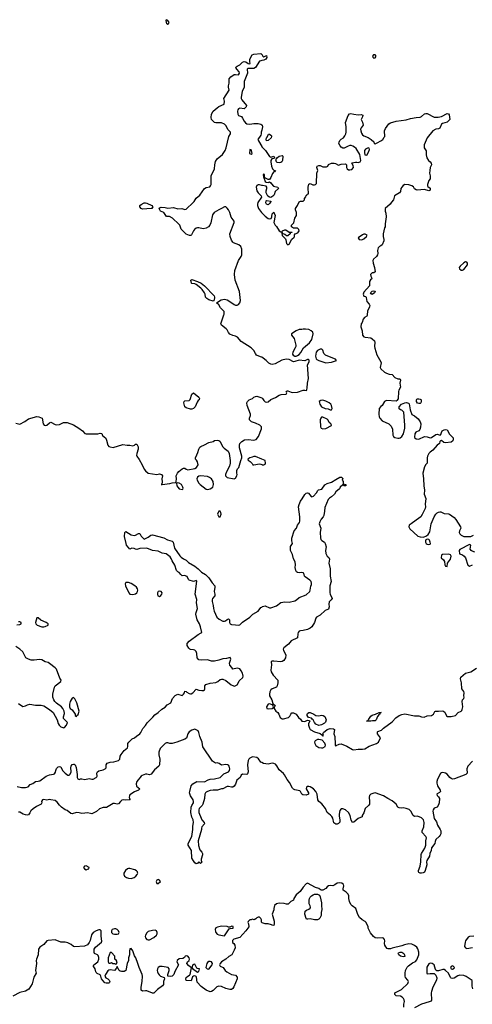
# Model space of a CAD drawing. Header units: inches. Extents: x 2106670 to 2322961, y 36024 to 224899.
# Tile 82 of 256: x 2206566 to 2212989, y 100208 to 114189. Entities that reach past the tile are written whole.
import ezdxf

# ---------------------------------------------------------------- set-up
doc = ezdxf.new("R2010")
doc.units = ezdxf.units.IN
doc.header["$MEASUREMENT"] = 0
for name, color, linetype in [('C2100', 7, 'Continuous'), ('C2101', 7, 'Continuous'), ('C2110', 7, 'Continuous'), ('C2111', 7, 'Continuous')]:
    doc.layers.add(name, color=color, linetype=linetype)

msp = doc.modelspace()

# ---------------------------------------------------------------- linework, layer by layer
at = {"layer": 'C2100', "color": 5}
for points, elevation in [([(2210000, 109395), (2209984, 109404), (2209927, 109427), (2209910, 109450), (2209890, 109493), (2209853, 109530), (2209710, 109621), (2209659, 109679), (2209630, 109694), (2209590, 109705), (2209550, 109725), (2209527, 109747), (2209510, 109784), (2209498, 109798), (2209429, 109850), (2209421, 109870), (2209464, 110000)], 40), ([(2206510, 108459), (2206570, 108448), (2206637, 108483), (2206690, 108520), (2206810, 108555), (2206838, 108550), (2206887, 108530), (2206899, 108450), (2206913, 108433), (2206930, 108427), (2206950, 108431), (2206990, 108465), (2207010, 108474), (2207070, 108442), (2207090, 108436), (2207130, 108442), (2207188, 108470), (2207238, 108470), (2207330, 108437), (2207405, 108390), (2207456, 108350), (2207490, 108315), (2207510, 108307), (2207590, 108311), (2207673, 108307), (2207710, 108318), (2207730, 108312), (2207743, 108283), (2207787, 108247), (2207799, 108219), (2207817, 108150), (2207831, 108131), (2207850, 108122), (2207890, 108115), (2208030, 108156), (2208090, 108148), (2208130, 108149), (2208170, 108140), (2208194, 108146), (2208210, 108161), (2208230, 108163), (2208245, 108125), (2208248, 108090), (2208226, 108030), (2208223, 108003), (2208227, 107990), (2208262, 107942), (2208306, 107870), (2208330, 107807), (2208350, 107781), (2208390, 107750), (2208510, 107730), (2208550, 107741), (2208578, 107730), (2208593, 107710), (2208584, 107670), (2208590, 107626), (2208584, 107596), (2208574, 107590), (2208588, 107588), (2208698, 107602), (2208730, 107615), (2208778, 107618), (2208786, 107614), (2208782, 107622), (2208787, 107633), (2208790, 107670), (2208785, 107710), (2208806, 107750), (2208826, 107774), (2208870, 107812), (2208890, 107823), (2208910, 107820), (2208930, 107805), (2208950, 107799), (2209050, 107816), (2209074, 107830), (2209099, 107870), (2209089, 107910), (2209075, 107935), (2209059, 107950), (2209059, 107970), (2209081, 108010), (2209096, 108044), (2209108, 108092), (2209122, 108118), (2209135, 108130), (2209190, 108151), (2209250, 108184), (2209310, 108201), (2209330, 108213), (2209370, 108219), (2209390, 108215), (2209404, 108204), (2209450, 108123), (2209466, 108106), (2209522, 108062), (2209540, 108030), (2209553, 107930), (2209553, 107890), (2209542, 107850), (2209499, 107770), (2209488, 107730), (2209487, 107710), (2209512, 107690), (2209610, 107671), (2209630, 107678), (2209649, 107710), (2209653, 107730), (2209649, 107750), (2209649, 107790), (2209658, 107810), (2209678, 107830), (2209702, 107930), (2209717, 107970), (2209716, 107990), (2209685, 108110), (2209684, 108150), (2209691, 108170), (2209718, 108202), (2209757, 108223), (2209810, 108227), (2209890, 108218), (2209924, 108230), (2209956, 108270), (2209998, 108382), (2209995, 108410), (2209973, 108430), (2209910, 108459), (2209857, 108477), (2209828, 108508), (2209826, 108530), (2209840, 108570), (2209842, 108590), (2209793, 108710), (2209789, 108750), (2209799, 108770), (2209822, 108790), (2209870, 108810), (2209890, 108830), (2209910, 108840), (2209930, 108842), (2209990, 108825), (2210000, 108818)], 40), ([(2210000, 107950), (2209910, 107989), (2209890, 107989), (2209863, 107977), (2209834, 107970), (2209805, 107950), (2209810, 107934), (2209837, 107917), (2209866, 107886), (2209874, 107870), (2209890, 107867), (2209970, 107881), (2209990, 107879), (2210000, 107873)], 40), ([(2206530, 103299), (2206590, 103288), (2206650, 103287), (2206684, 103296), (2206715, 103330), (2206754, 103346), (2206790, 103374), (2206830, 103376), (2206850, 103382), (2206941, 103450), (2206990, 103468), (2207045, 103475), (2207059, 103481), (2207076, 103504), (2207080, 103530), (2207090, 103556), (2207110, 103580), (2207130, 103587), (2207150, 103578), (2207171, 103530), (2207211, 103490), (2207250, 103461), (2207270, 103462), (2207284, 103476), (2207294, 103510), (2207290, 103570), (2207295, 103590), (2207310, 103613), (2207330, 103620), (2207338, 103618), (2207353, 103610), (2207367, 103570), (2207381, 103470), (2207381, 103430), (2207391, 103410), (2207410, 103402), (2207430, 103411), (2207449, 103411), (2207490, 103400), (2207550, 103413), (2207590, 103405), (2207610, 103406), (2207653, 103430), (2207660, 103440), (2207665, 103450), (2207660, 103490), (2207671, 103510), (2207690, 103524), (2207750, 103536), (2207781, 103550), (2207792, 103568), (2207795, 103610), (2207809, 103631), (2207850, 103645), (2207902, 103650), (2207970, 103671), (2207985, 103690), (2207994, 103730), (2208005, 103755), (2208048, 103812), (2208095, 103850), (2208100, 103870), (2208100, 103910), (2208115, 103930), (2208162, 103978), (2208193, 103990), (2208223, 104017), (2208271, 104049), (2208286, 104070), (2208314, 104126), (2208352, 104168), (2208374, 104206), (2208455, 104285), (2208483, 104317), (2208533, 104350), (2208582, 104398), (2208630, 104428), (2208658, 104462), (2208709, 104490), (2208732, 104550), (2208770, 104593), (2208790, 104605), (2208810, 104611), (2208870, 104595), (2208889, 104610), (2208904, 104630), (2208910, 104654), (2208930, 104651), (2208939, 104639), (2208970, 104620), (2208990, 104616), (2209001, 104619), (2209021, 104630), (2209070, 104685), (2209110, 104667), (2209150, 104662), (2209175, 104665), (2209190, 104672), (2209195, 104690), (2209193, 104730), (2209209, 104750), (2209270, 104767), (2209350, 104777), (2209379, 104790), (2209410, 104821), (2209430, 104827), (2209450, 104823), (2209490, 104804), (2209565, 104745), (2209590, 104733), (2209610, 104728), (2209626, 104730), (2209650, 104743), (2209657, 104750), (2209679, 104801), (2209733, 104847), (2209737, 104870), (2209730, 104909), (2209710, 104944), (2209688, 104970), (2209650, 104979), (2209590, 104966), (2209578, 104990), (2209546, 105026), (2209545, 105050), (2209563, 105110), (2209552, 105132), (2209501, 105119), (2209450, 105116), (2209390, 105093), (2209330, 105080), (2209290, 105083), (2209230, 105099), (2209150, 105095), (2209110, 105101), (2209084, 105130), (2209080, 105190), (2209070, 105218), (2209050, 105237), (2209030, 105242), (2208990, 105245), (2208981, 105250), (2208965, 105265), (2208943, 105303), (2208944, 105330), (2208970, 105365), (2209099, 105461), (2209139, 105481), (2209149, 105490), (2209132, 105570), (2209118, 105610), (2209085, 105670), (2209066, 105750), (2209068, 105772), (2209087, 105830), (2209077, 105910), (2209078, 105958), (2209058, 106030), (2209079, 106219), (2209070, 106228), (2209060, 106220), (2209030, 106214), (2208973, 106230), (2208962, 106242), (2208941, 106281), (2208930, 106290), (2208910, 106298), (2208870, 106294), (2208851, 106310), (2208830, 106340), (2208809, 106350), (2208789, 106369), (2208766, 106446), (2208730, 106505), (2208717, 106537), (2208702, 106562), (2208645, 106605), (2208590, 106616), (2208530, 106643), (2208450, 106650), (2208370, 106686), (2208270, 106681), (2208230, 106668), (2208210, 106670), (2208190, 106682), (2208156, 106684), (2208130, 106670), (2208083, 106730), (2208075, 106750), (2208052, 106850), (2208057, 106910), (2208070, 106923), (2208150, 106876), (2208190, 106866), (2208210, 106871), (2208250, 106892), (2208270, 106892), (2208290, 106854), (2208330, 106814), (2208390, 106842), (2208428, 106870), (2208450, 106875), (2208610, 106833), (2208662, 106802), (2208730, 106784), (2208743, 106770), (2208763, 106683), (2208838, 106578), (2208857, 106557), (2208892, 106532), (2208930, 106516), (2208962, 106482), (2209050, 106428), (2209097, 106390), (2209144, 106344), (2209204, 106310), (2209228, 106290), (2209250, 106264), (2209295, 106195), (2209333, 106150), (2209335, 106130), (2209324, 106070), (2209336, 106030), (2209333, 106010), (2209303, 105970), (2209296, 105950), (2209296, 105930), (2209313, 105870), (2209316, 105830), (2209326, 105790), (2209365, 105705), (2209396, 105676), (2209450, 105647), (2209470, 105647), (2209487, 105653), (2209510, 105672), (2209530, 105680), (2209542, 105670), (2209545, 105630), (2209551, 105610), (2209570, 105601), (2209630, 105599), (2209670, 105592), (2209690, 105599), (2209726, 105634), (2209833, 105707), (2209873, 105750), (2209948, 105790), (2209990, 105843), (2210000, 105849)], 20), ([(2206523, 105597), (2206570, 105603), (2206588, 105610), (2206588, 105630), (2206570, 105637), (2206550, 105637)], 40), ([(2206550, 104478), (2206610, 104438), (2206650, 104447), (2206677, 104463), (2206710, 104470), (2206790, 104455), (2206870, 104457), (2206907, 104447), (2206990, 104396), (2207041, 104350), (2207098, 104250), (2207110, 104194), (2207125, 104170), (2207152, 104150), (2207190, 104132), (2207200, 104140), (2207228, 104170), (2207246, 104210), (2207188, 104268), (2207188, 104290), (2207203, 104337), (2207199, 104370), (2207177, 104410), (2207159, 104430), (2207086, 104486), (2207066, 104506), (2207051, 104531), (2207038, 104570), (2207038, 104610), (2207058, 104710), (2207071, 104729), (2207149, 104790), (2207155, 104810), (2207137, 104837), (2207090, 104965), (2207070, 104986), (2206990, 105049), (2206970, 105061), (2206928, 105070), (2206882, 105102), (2206845, 105105), (2206770, 105097), (2206730, 105097), (2206689, 105109), (2206655, 105130), (2206611, 105211), (2206570, 105253), (2206509, 105289)], 40), ([(2210000, 103643), (2209988, 103648), (2209955, 103695), (2209932, 103712), (2209870, 103720), (2209850, 103715), (2209830, 103702), (2209818, 103690), (2209810, 103670), (2209801, 103610), (2209808, 103510), (2209800, 103480), (2209788, 103472), (2209730, 103474), (2209710, 103463), (2209693, 103427), (2209647, 103390), (2209627, 103333), (2209610, 103305), (2209589, 103291), (2209570, 103291), (2209530, 103303), (2209510, 103301), (2209450, 103268), (2209430, 103267), (2209372, 103248), (2209310, 103250), (2209270, 103243), (2209229, 103231), (2209210, 103220), (2209203, 103210), (2209195, 103190), (2209187, 103130), (2209165, 103050), (2209155, 103030), (2209113, 102990), (2209110, 102970), (2209110, 102930), (2209140, 102850), (2209150, 102828), (2209183, 102790), (2209188, 102770), (2209150, 102730), (2209145, 102710), (2209148, 102690), (2209098, 102530), (2209102, 102462), (2209116, 102416), (2209122, 102402), (2209152, 102370), (2209160, 102350), (2209162, 102330), (2209142, 102270), (2209142, 102250), (2209151, 102229), (2209130, 102208), (2209110, 102226), (2209098, 102222), (2209090, 102206), (2209070, 102202), (2209050, 102218), (2209030, 102244), (2209010, 102282), (2209002, 102390), (2208956, 102470), (2208956, 102490), (2209009, 102590), (2209021, 102690), (2209021, 102739), (2209033, 102790), (2209027, 102827), (2209007, 102867), (2208993, 102930), (2209001, 103010), (2209007, 103033), (2209030, 103070), (2209033, 103090), (2209027, 103110), (2208990, 103170), (2208977, 103210), (2208978, 103230), (2208997, 103310), (2209021, 103339), (2209081, 103370), (2209190, 103369), (2209242, 103398), (2209270, 103407), (2209329, 103411), (2209410, 103428), (2209461, 103479), (2209530, 103508), (2209545, 103530), (2209547, 103553), (2209540, 103590), (2209530, 103604), (2209519, 103610), (2209490, 103615), (2209430, 103602), (2209398, 103630), (2209370, 103636), (2209350, 103633), (2209330, 103641), (2209303, 103663), (2209164, 103864), (2209156, 103930), (2209120, 104010), (2209108, 104070), (2209098, 104090), (2209070, 104108), (2209050, 104113), (2209010, 104103), (2208970, 104078), (2208954, 104050), (2208940, 104000), (2208931, 103989), (2208910, 103975), (2208794, 103930), (2208730, 103912), (2208698, 103910), (2208670, 103920), (2208650, 103921), (2208630, 103911), (2208579, 103861), (2208560, 103840), (2208541, 103790), (2208541, 103750), (2208556, 103690), (2208549, 103610), (2208540, 103590), (2208481, 103539), (2208430, 103475), (2208410, 103466), (2208370, 103476), (2208350, 103474), (2208304, 103456), (2208290, 103446), (2208229, 103371), (2208220, 103340), (2208225, 103305), (2208271, 103270), (2208251, 103250), (2208193, 103227), (2208130, 103182), (2208123, 103170), (2208121, 103150), (2208124, 103124), (2208134, 103110), (2208073, 103107), (2208032, 103112), (2208013, 103107), (2207995, 103090), (2207970, 103056), (2207950, 103050), (2207910, 103061), (2207890, 103059), (2207798, 103002), (2207750, 103004), (2207697, 102983), (2207654, 102946), (2207590, 102915), (2207570, 102916), (2207530, 102929), (2207490, 102921), (2207450, 102920), (2207408, 102928), (2207370, 102930), (2207310, 102912), (2207290, 102916), (2207239, 102959), (2207213, 102970), (2207157, 103010), (2207130, 103034), (2207097, 103077), (2207070, 103100), (2207010, 103113), (2206990, 103115), (2206950, 103108), (2206910, 103117), (2206890, 103114), (2206873, 103090), (2206882, 103070), (2206872, 103050), (2206803, 103017), (2206757, 102983), (2206725, 102955), (2206710, 102925), (2206690, 102901), (2206670, 102895), (2206650, 102898), (2206613, 102910), (2206570, 102935), (2206550, 102938)], 20), ([(2210000, 101372), (2209996, 101376), (2209995, 101410), (2209990, 101426), (2209970, 101448), (2209950, 101448), (2209930, 101438), (2209917, 101423), (2209892, 101408), (2209870, 101418), (2209852, 101408), (2209830, 101406), (2209810, 101386), (2209802, 101370), (2209811, 101351), (2209819, 101310), (2209776, 101250), (2209690, 101155), (2209607, 101133), (2209584, 101116), (2209587, 101087), (2209607, 101070), (2209619, 101050), (2209622, 101010), (2209610, 100975), (2209576, 100910), (2209532, 100888), (2209490, 100849), (2209431, 100810), (2209411, 100790), (2209403, 100770), (2209411, 100750), (2209452, 100732), (2209480, 100690), (2209504, 100670), (2209570, 100631), (2209630, 100620), (2209653, 100593), (2209654, 100570), (2209603, 100457), (2209589, 100431), (2209570, 100420), (2209550, 100418), (2209530, 100422), (2209490, 100434), (2209430, 100460), (2209390, 100465), (2209364, 100456), (2209310, 100404), (2209290, 100392), (2209270, 100387), (2209210, 100410), (2209139, 100459), (2209084, 100524), (2209074, 100594), (2209070, 100602), (2209053, 100613), (2209030, 100609), (2209020, 100600), (2208999, 100541), (2208928, 100548), (2208922, 100570), (2208927, 100590), (2208950, 100610), (2208977, 100623), (2208986, 100634), (2209006, 100726), (2209006, 100730), (2208990, 100735), (2208961, 100761), (2208938, 100790), (2208946, 100810), (2208970, 100832), (2208976, 100850), (2208970, 100868), (2208954, 100890), (2208930, 100895), (2208914, 100890), (2208905, 100875), (2208880, 100860), (2208830, 100853), (2208801, 100830), (2208798, 100810), (2208818, 100770), (2208768, 100672), (2208755, 100630), (2208730, 100610), (2208702, 100602), (2208669, 100610), (2208666, 100630), (2208689, 100690), (2208689, 100710), (2208672, 100732), (2208590, 100747), (2208556, 100744), (2208530, 100733), (2208521, 100710), (2208519, 100690), (2208521, 100670), (2208530, 100645), (2208545, 100625), (2208565, 100610), (2208618, 100590), (2208620, 100570), (2208608, 100530), (2208605, 100490), (2208594, 100470), (2208522, 100418), (2208470, 100365), (2208450, 100365), (2208370, 100398), (2208350, 100401), (2208310, 100395), (2208289, 100411), (2208289, 100450), (2208306, 100534), (2208307, 100610), (2208303, 100630), (2208260, 100730), (2208242, 100790), (2208212, 100870), (2208196, 100896), (2208170, 100968), (2208150, 101002), (2208130, 100998), (2208127, 100990), (2208123, 100970), (2208125, 100910), (2208112, 100868), (2208111, 100830), (2208090, 100790), (2208073, 100687), (2208050, 100676), (2208030, 100674), (2208010, 100674), (2207990, 100681), (2207977, 100690), (2207950, 100746), (2207940, 100720), (2207910, 100690), (2207850, 100698), (2207830, 100693), (2207818, 100682), (2207782, 100630), (2207776, 100610), (2207786, 100586), (2207818, 100570), (2207836, 100550), (2207845, 100530), (2207842, 100518), (2207830, 100508), (2207792, 100508), (2207775, 100515), (2207729, 100569), (2207719, 100610), (2207710, 100628), (2207665, 100645), (2207650, 100658), (2207644, 100670), (2207638, 100710), (2207620, 100740), (2207608, 100750), (2207618, 100770), (2207675, 100810), (2207689, 100850), (2207689, 100871), (2207680, 100900), (2207669, 100909), (2207629, 100929), (2207622, 100942), (2207622, 100990), (2207642, 101018), (2207729, 101090), (2207733, 101107), (2207723, 101177), (2207724, 101250), (2207710, 101264), (2207690, 101265), (2207650, 101254), (2207609, 101230), (2207587, 101193), (2207566, 101114), (2207554, 101086), (2207527, 101053), (2207484, 101036), (2207350, 101024), (2207330, 101030), (2207296, 101056), (2207250, 101080), (2207210, 101090), (2207150, 101093), (2207070, 101122), (2206970, 101114), (2206952, 101108), (2206910, 101056), (2206850, 101018), (2206835, 100990), (2206829, 100910), (2206804, 100850), (2206800, 100830), (2206804, 100790), (2206788, 100690), (2206801, 100650), (2206765, 100595), (2206743, 100497), (2206695, 100425), (2206650, 100396), (2206570, 100377), (2206470, 100325)], 40)]:
    msp.add_lwpolyline(points, dxfattribs=dict(at, elevation=elevation))
at = {"layer": 'C2100', "color": 5, "elevation": 40}
for points in [[(2208990, 108658), (2208930, 108676), (2208909, 108690), (2208896, 108750), (2208899, 108770), (2208910, 108779), (2208970, 108781), (2208986, 108794), (2209010, 108870), (2209030, 108891), (2209110, 108831), (2209116, 108810), (2209111, 108790), (2209099, 108781), (2209083, 108757), (2209054, 108690), (2209030, 108668), (2209010, 108658)], [(2209130, 107710), (2209110, 107708), (2209090, 107695), (2209081, 107670), (2209084, 107650), (2209107, 107610), (2209127, 107590), (2209210, 107524), (2209230, 107520), (2209270, 107528), (2209305, 107550), (2209318, 107590), (2209312, 107632), (2209289, 107670), (2209261, 107690), (2209230, 107702)], [(2208807, 107613), (2208791, 107609), (2208796, 107570), (2208808, 107550), (2208831, 107530), (2208870, 107519), (2208879, 107521), (2208884, 107536), (2208882, 107550), (2208861, 107590), (2208830, 107610)], [(2209410, 107213), (2209390, 107213), (2209375, 107170), (2209390, 107132), (2209410, 107132), (2209424, 107170), (2209421, 107190)], [(2208070, 106199), (2208061, 106179), (2208065, 106150), (2208113, 106050), (2208130, 106030), (2208170, 106027), (2208210, 106038), (2208230, 106053), (2208240, 106070), (2208243, 106090), (2208238, 106110), (2208225, 106130), (2208202, 106150), (2208150, 106182), (2208110, 106197)], [(2208550, 106077), (2208529, 106071), (2208522, 106050), (2208522, 106030), (2208528, 106008), (2208550, 106001), (2208570, 106011), (2208584, 106030), (2208589, 106050), (2208573, 106070)], [(2206810, 105698), (2206791, 105630), (2206795, 105610), (2206813, 105593), (2206878, 105570), (2206910, 105566), (2206929, 105571), (2206969, 105590), (2206969, 105610), (2206942, 105630), (2206864, 105664), (2206830, 105694)], [(2207330, 104564), (2207310, 104557), (2207282, 104510), (2207271, 104470), (2207271, 104431), (2207282, 104410), (2207311, 104391), (2207352, 104330), (2207354, 104310), (2207370, 104294), (2207378, 104310), (2207395, 104325), (2207409, 104370), (2207376, 104490), (2207350, 104544)], [(2207510, 102175), (2207484, 102170), (2207471, 102150), (2207485, 102130), (2207510, 102120), (2207530, 102125), (2207548, 102130), (2207554, 102150)], [(2208130, 102136), (2208110, 102136), (2208095, 102130), (2208066, 102110), (2208044, 102070), (2208043, 102050), (2208051, 102030), (2208081, 102010), (2208110, 101999), (2208150, 101996), (2208190, 102008), (2208214, 102026), (2208234, 102050), (2208241, 102070), (2208239, 102079), (2208237, 102090), (2208225, 102105), (2208199, 102119)], [(2208530, 101981), (2208510, 101969), (2208503, 101950), (2208510, 101926), (2208530, 101926), (2208562, 101950), (2208549, 101970)], [(2207910, 101281), (2207878, 101270), (2207867, 101250), (2207871, 101230), (2207888, 101208), (2207910, 101203), (2207950, 101204), (2207968, 101210), (2207977, 101230), (2207969, 101250), (2207949, 101270), (2207930, 101279)], [(2208490, 101260), (2208450, 101257), (2208390, 101240), (2208370, 101223), (2208349, 101190), (2208346, 101170), (2208351, 101151), (2208370, 101130), (2208390, 101123), (2208410, 101126), (2208470, 101156), (2208506, 101190), (2208515, 101210), (2208516, 101230), (2208509, 101250)], [(2209430, 101318), (2209374, 101306), (2209350, 101294), (2209341, 101270), (2209343, 101243), (2209348, 101228), (2209370, 101206), (2209394, 101194), (2209470, 101182), (2209540, 101280), (2209554, 101286), (2209594, 101290), (2209595, 101315), (2209576, 101316), (2209550, 101306), (2209530, 101306), (2209510, 101315)], [(2207870, 100946), (2207850, 100946), (2207822, 100870), (2207822, 100810), (2207833, 100793), (2207850, 100792), (2207870, 100802), (2207887, 100787), (2207910, 100786), (2207930, 100778), (2207938, 100782), (2207949, 100810), (2207935, 100835), (2207918, 100850), (2207918, 100890)], [(2209270, 100816), (2209250, 100814), (2209230, 100803), (2209220, 100790), (2209206, 100730), (2209227, 100710), (2209250, 100707), (2209297, 100770), (2209303, 100790), (2209290, 100812)], [(2209050, 100777), (2209030, 100774), (2209025, 100770), (2209011, 100730), (2209017, 100717), (2209090, 100665), (2209110, 100672), (2209118, 100710), (2209090, 100715), (2209081, 100721)]]:
    msp.add_lwpolyline(points, close=True, dxfattribs=at)
at = {"layer": 'C2101', "color": 5}
for points, elevation in [([(2208650, 114189), (2208638, 114182), (2208645, 114150), (2208650, 114140), (2208670, 114126), (2208677, 114130), (2208685, 114150), (2208670, 114178)], 60), ([(2209830, 112346), (2209828, 112288), (2209850, 112282), (2209864, 112290), (2209857, 112330), (2209850, 112342)], 40), ([(2208310, 111497), (2208290, 111509), (2208270, 111530), (2208269, 111550), (2208290, 111566), (2208333, 111587), (2208349, 111591), (2208370, 111585), (2208443, 111550), (2208456, 111530), (2208439, 111510), (2208430, 111506)], 40), ([(2209310, 110193), (2209250, 110211), (2209220, 110230), (2209205, 110250), (2209198, 110290), (2209190, 110310), (2209156, 110356), (2209137, 110377), (2209070, 110430), (2209050, 110438), (2209010, 110441), (2209004, 110450), (2208995, 110490), (2209010, 110499), (2209090, 110474), (2209142, 110450), (2209190, 110412), (2209324, 110270), (2209332, 110250), (2209330, 110238), (2209322, 110198)], 40)]:
    msp.add_lwpolyline(points, close=True, dxfattribs=dict(at, elevation=elevation))
at = {"layer": 'C2101', "color": 5, "elevation": 40}
for points in [[(2209464, 110000), (2209468, 110010), (2209467, 110047), (2209417, 110097), (2209390, 110141), (2209358, 110170), (2209427, 110213), (2209470, 110222), (2209510, 110210), (2209548, 110190), (2209610, 110144), (2209630, 110138), (2209650, 110138), (2209670, 110146), (2209690, 110170), (2209697, 110203), (2209683, 110330), (2209625, 110490), (2209615, 110570), (2209620, 110630), (2209670, 110770), (2209710, 110828), (2209718, 110850), (2209719, 110930), (2209704, 110970), (2209675, 110990), (2209602, 111022), (2209590, 111030), (2209570, 111057), (2209554, 111110), (2209550, 111150), (2209610, 111310), (2209611, 111330), (2209566, 111386), (2209550, 111450), (2209530, 111487), (2209510, 111512), (2209490, 111532), (2209470, 111533), (2209430, 111506), (2209390, 111490), (2209324, 111450), (2209303, 111417), (2209276, 111304), (2209262, 111270), (2209247, 111250), (2209210, 111228), (2209170, 111220), (2209110, 111234), (2209090, 111235), (2209070, 111230), (2209045, 111210), (2209030, 111190), (2209005, 111135), (2208993, 111127), (2208974, 111126), (2208950, 111132), (2208930, 111144), (2208898, 111170), (2208857, 111217), (2208837, 111270), (2208826, 111286), (2208733, 111373), (2208694, 111394), (2208650, 111397), (2208610, 111450), (2208565, 111470), (2208543, 111510), (2208545, 111515), (2208557, 111523), (2208575, 111525), (2208630, 111522), (2208670, 111513), (2208750, 111523), (2208810, 111505), (2208866, 111506), (2208910, 111495), (2208930, 111501), (2209028, 111592), (2209044, 111610), (2209070, 111656), (2209123, 111697), (2209190, 111794), (2209210, 111805), (2209262, 111818), (2209275, 111830), (2209281, 111850), (2209285, 111910), (2209283, 111970), (2209330, 112070), (2209333, 112130), (2209343, 112177), (2209367, 112213), (2209443, 112277), (2209480, 112330), (2209496, 112370), (2209532, 112530), (2209559, 112570), (2209558, 112590), (2209524, 112624), (2209490, 112686), (2209470, 112706), (2209430, 112726), (2209350, 112724), (2209330, 112729), (2209289, 112770), (2209281, 112801), (2209288, 112850), (2209312, 112890), (2209370, 112940), (2209390, 112955), (2209468, 112990), (2209473, 113030), (2209465, 113070), (2209539, 113190), (2209529, 113230), (2209529, 113249), (2209539, 113290), (2209540, 113350), (2209562, 113378), (2209610, 113409), (2209630, 113413), (2209670, 113406), (2209687, 113430), (2209682, 113450), (2209646, 113486), (2209635, 113510), (2209640, 113520), (2209653, 113530), (2209692, 113548), (2209730, 113588), (2209750, 113596), (2209776, 113590), (2209810, 113566), (2209830, 113561), (2209836, 113570), (2209832, 113592), (2209834, 113630), (2209865, 113690), (2209890, 113702), (2209987, 113707), (2209999, 113699), (2210000, 113698)], [(2210000, 113609), (2209990, 113607), (2209970, 113599), (2209910, 113508), (2209890, 113496), (2209810, 113497), (2209794, 113486), (2209800, 113430), (2209753, 113313), (2209750, 113230), (2209721, 113170), (2209707, 113090), (2209709, 113070), (2209717, 113050), (2209785, 112970), (2209779, 112950), (2209750, 112925), (2209692, 112932), (2209670, 112923), (2209660, 112910), (2209657, 112890), (2209661, 112850), (2209671, 112830), (2209714, 112814), (2209730, 112791), (2209750, 112746), (2209770, 112723), (2209790, 112712), (2209830, 112706), (2209890, 112716), (2209950, 112716), (2209987, 112707), (2210000, 112695)], [(2210000, 112622), (2209993, 112590), (2209993, 112567), (2209987, 112550), (2209947, 112490), (2209953, 112470), (2210000, 112389)], [(2210000, 111836), (2209970, 111846), (2209950, 111846), (2209930, 111834), (2209923, 111810), (2209930, 111758), (2209948, 111730), (2209991, 111690), (2209999, 111670), (2209945, 111595), (2209940, 111570), (2209942, 111550), (2209955, 111510), (2209999, 111450), (2210000, 111449)]]:
    msp.add_lwpolyline(points, dxfattribs=at)
at = {"layer": 'C2110', "color": 5}
for points, elevation in [([(2211497, 110000), (2211496, 109990), (2211490, 109980), (2211461, 109959), (2211442, 109938), (2211425, 109890), (2211413, 109870), (2211408, 109830), (2211428, 109770), (2211430, 109710), (2211450, 109686), (2211470, 109679), (2211550, 109670), (2211570, 109659), (2211599, 109630), (2211606, 109610), (2211602, 109550), (2211605, 109525), (2211635, 109430), (2211691, 109331), (2211696, 109316), (2211682, 109250), (2211690, 109230), (2211745, 109185), (2211770, 109170), (2211810, 109156), (2211851, 109151), (2211890, 109108), (2211930, 109091), (2211954, 109090), (2211965, 109085), (2211971, 109071), (2211962, 109030), (2211971, 108970), (2211948, 108930), (2211942, 108910), (2211936, 108804), (2211919, 108781), (2211907, 108773), (2211770, 108782), (2211742, 108770), (2211711, 108710), (2211690, 108698), (2211666, 108670), (2211661, 108590), (2211665, 108550), (2211675, 108530), (2211710, 108494), (2211806, 108450), (2211837, 108417), (2211856, 108376), (2211860, 108290), (2211870, 108270), (2211890, 108258), (2211930, 108246), (2211950, 108246), (2211967, 108253), (2211990, 108270), (2212011, 108309), (2212030, 108390), (2212033, 108430), (2212015, 108615), (2212010, 108626), (2211990, 108646), (2211968, 108648), (2211950, 108666), (2211949, 108690), (2211986, 108730), (2212030, 108751), (2212055, 108755), (2212085, 108745), (2212094, 108734), (2212105, 108650), (2212130, 108582), (2212170, 108565), (2212221, 108521), (2212250, 108479), (2212259, 108450), (2212256, 108404), (2212244, 108370), (2212228, 108352), (2212188, 108332), (2212171, 108310), (2212170, 108262), (2212174, 108250), (2212190, 108236), (2212230, 108235), (2212310, 108272), (2212348, 108268), (2212390, 108251), (2212410, 108256), (2212470, 108300), (2212490, 108303), (2212531, 108289), (2212543, 108297), (2212550, 108330), (2212561, 108350), (2212590, 108366), (2212610, 108371), (2212630, 108367), (2212663, 108303), (2212715, 108250), (2212717, 108230), (2212713, 108210), (2212690, 108190), (2212610, 108180), (2212587, 108187), (2212550, 108216), (2212538, 108210), (2212530, 108198), (2212523, 108170), (2212490, 108147), (2212430, 108075), (2212393, 108050), (2212373, 108030), (2212353, 107990), (2212348, 107970), (2212346, 107894), (2212330, 107875), (2212310, 107839), (2212287, 107750), (2212297, 107670), (2212300, 107570), (2212310, 107510), (2212308, 107450), (2212330, 107390), (2212320, 107310), (2212325, 107270), (2212322, 107250), (2212279, 107161), (2212259, 107130), (2212190, 107085), (2212119, 107030), (2212095, 107010), (2212087, 106990), (2212100, 106960), (2212218, 106858), (2212250, 106845), (2212297, 106843), (2212341, 106859), (2212363, 106877), (2212384, 106916), (2212406, 107030), (2212448, 107132), (2212470, 107167), (2212490, 107186), (2212510, 107198), (2212530, 107203), (2212541, 107201), (2212590, 107177), (2212650, 107173), (2212667, 107167), (2212730, 107123), (2212757, 107090), (2212820, 106990), (2212824, 106970), (2212805, 106930), (2212804, 106910), (2212811, 106891), (2212830, 106871), (2212870, 106852), (2212970, 106852), (2213006, 106870)], 40), ([(2210000, 108818), (2210010, 108810), (2210030, 108782), (2210050, 108764), (2210070, 108757), (2210090, 108763), (2210130, 108795), (2210196, 108824), (2210250, 108857), (2210275, 108865), (2210349, 108871), (2210358, 108890), (2210349, 108911), (2210361, 108919), (2210370, 108921), (2210419, 108899), (2210435, 108895), (2210510, 108902), (2210590, 108928), (2210611, 108931), (2210634, 108926), (2210642, 108938), (2210645, 108955), (2210648, 109030), (2210664, 109096), (2210652, 109288), (2210672, 109330), (2210673, 109353), (2210663, 109363), (2210650, 109365), (2210610, 109344), (2210530, 109355), (2210470, 109334), (2210450, 109332), (2210390, 109362), (2210347, 109367), (2210286, 109354), (2210190, 109303), (2210150, 109295), (2210130, 109296), (2210103, 109310), (2210064, 109350), (2210022, 109382), (2210000, 109395)], 40), ([(2210000, 107873), (2210009, 107869), (2210030, 107867), (2210050, 107880), (2210055, 107890), (2210050, 107929), (2210000, 107950)], 40), ([(2210000, 105849), (2210010, 105855), (2210050, 105868), (2210110, 105840), (2210130, 105838), (2210210, 105866), (2210270, 105914), (2210330, 105924), (2210390, 105920), (2210470, 105939), (2210493, 105950), (2210534, 105986), (2210630, 106024), (2210681, 106070), (2210690, 106090), (2210696, 106144), (2210709, 106170), (2210709, 106190), (2210700, 106210), (2210682, 106230), (2210617, 106277), (2210608, 106290), (2210596, 106330), (2210590, 106336), (2210570, 106342), (2210530, 106336), (2210510, 106340), (2210496, 106350), (2210483, 106370), (2210477, 106410), (2210481, 106450), (2210474, 106490), (2210453, 106533), (2210437, 106597), (2210408, 106652), (2210410, 106710), (2210436, 106750), (2210426, 106790), (2210430, 106825), (2210463, 106930), (2210492, 106968), (2210508, 107010), (2210535, 107050), (2210541, 107070), (2210539, 107130), (2210524, 107270), (2210530, 107304), (2210550, 107352), (2210575, 107385), (2210610, 107447), (2210630, 107466), (2210650, 107472), (2210665, 107465), (2210700, 107420), (2210710, 107412), (2210735, 107425), (2210778, 107470), (2210796, 107504), (2210808, 107512), (2210855, 107525), (2210897, 107583), (2210930, 107604), (2210990, 107621), (2211050, 107661), (2211110, 107692), (2211132, 107692), (2211153, 107673), (2211142, 107650), (2211154, 107630), (2211158, 107598), (2211194, 107590), (2211194, 107570), (2211168, 107568), (2211162, 107582), (2211150, 107586), (2211112, 107550), (2211105, 107530), (2211053, 107487), (2211033, 107450), (2210990, 107412), (2210963, 107397), (2210944, 107376), (2210895, 107265), (2210892, 107210), (2210881, 107150), (2210873, 107130), (2210845, 107095), (2210823, 107057), (2210818, 107030), (2210840, 106970), (2210832, 106910), (2210834, 106830), (2210839, 106810), (2210854, 106794), (2210890, 106770), (2210903, 106750), (2210915, 106705), (2210905, 106650), (2210909, 106609), (2210928, 106570), (2210952, 106552), (2210964, 106530), (2210952, 106470), (2210974, 106394), (2210970, 106290), (2210985, 106210), (2210969, 106150), (2210969, 106050), (2210973, 106030), (2211000, 105970), (2210984, 105950), (2210965, 105935), (2210958, 105922), (2210955, 105890), (2210958, 105850), (2210950, 105821), (2210899, 105801), (2210830, 105732), (2210776, 105704), (2210767, 105693), (2210749, 105630), (2210710, 105568), (2210688, 105550), (2210650, 105531), (2210590, 105516), (2210550, 105513), (2210530, 105505), (2210518, 105490), (2210512, 105470), (2210510, 105410), (2210418, 105370), (2210380, 105320), (2210316, 105270), (2210304, 105250), (2210308, 105230), (2210340, 105180), (2210344, 105164), (2210338, 105130), (2210314, 105090), (2210290, 105075), (2210270, 105070), (2210170, 105083), (2210150, 105082), (2210134, 105070), (2210140, 105030), (2210132, 104952), (2210136, 104930), (2210161, 104881), (2210231, 104810), (2210231, 104771), (2210221, 104730), (2210208, 104712), (2210150, 104687), (2210130, 104672), (2210117, 104643), (2210112, 104610), (2210113, 104590), (2210142, 104530), (2210159, 104479), (2210191, 104450), (2210178, 104422), (2210177, 104410), (2210201, 104370), (2210228, 104350), (2210243, 104330), (2210263, 104283), (2210290, 104262), (2210310, 104260), (2210379, 104281), (2210398, 104302), (2210413, 104330), (2210430, 104347), (2210450, 104348), (2210470, 104340), (2210487, 104330), (2210521, 104281), (2210550, 104256), (2210571, 104231), (2210610, 104223), (2210650, 104242), (2210678, 104238), (2210682, 104230), (2210663, 104197), (2210663, 104170), (2210677, 104130), (2210690, 104111), (2210750, 104077), (2210832, 104052), (2210854, 104034), (2210870, 104014), (2210878, 104030), (2210866, 104050), (2210875, 104070), (2210929, 104110), (2210970, 104126), (2211019, 104119), (2211031, 104110), (2211026, 104050), (2211039, 104010), (2211038, 103970), (2211044, 103944), (2211045, 103890), (2211050, 103874), (2211058, 103882), (2211099, 103901), (2211130, 103905), (2211210, 103874), (2211287, 103827), (2211310, 103820), (2211370, 103832), (2211430, 103831), (2211462, 103838), (2211526, 103874), (2211629, 103911), (2211658, 103930), (2211686, 103990), (2211642, 104050), (2211644, 104076), (2211650, 104083), (2211701, 104099), (2211730, 104130), (2211850, 104218), (2211903, 104277), (2211950, 104307), (2211990, 104325), (2212030, 104331), (2212170, 104305), (2212230, 104303), (2212270, 104288), (2212305, 104285), (2212350, 104306), (2212410, 104311), (2212436, 104330), (2212455, 104365), (2212467, 104373), (2212510, 104369), (2212570, 104375), (2212598, 104358), (2212625, 104305), (2212637, 104297), (2212650, 104293), (2212690, 104295), (2212750, 104310), (2212787, 104353), (2212830, 104370), (2212840, 104380), (2212847, 104393), (2212854, 104430), (2212844, 104510), (2212850, 104530), (2212867, 104550), (2212872, 104570), (2212867, 104590), (2212873, 104630), (2212870, 104650), (2212842, 104690), (2212834, 104774), (2212821, 104830), (2212826, 104854), (2212890, 104911), (2212970, 104931), (2213050, 104981)], 20), ([(2213027, 106627), (2212985, 106645), (2212972, 106652), (2212959, 106670), (2212966, 106730), (2212950, 106738), (2212812, 106668), (2212802, 106650), (2212805, 106605), (2212850, 106591), (2212874, 106574), (2212891, 106550), (2212926, 106446), (2212937, 106437), (2212950, 106431), (2212993, 106447)], 40), ([(2212990, 103662), (2212924, 103590), (2212909, 103550), (2212914, 103490), (2212899, 103470), (2212736, 103410), (2212710, 103406), (2212690, 103413), (2212670, 103430), (2212630, 103478), (2212610, 103492), (2212570, 103501), (2212550, 103495), (2212536, 103484), (2212496, 103404), (2212485, 103370), (2212484, 103350), (2212494, 103310), (2212533, 103250), (2212536, 103230), (2212524, 103216), (2212490, 103198), (2212484, 103190), (2212490, 103171), (2212510, 103156), (2212522, 103130), (2212518, 103070), (2212510, 103043), (2212492, 103010), (2212447, 102993), (2212434, 102970), (2212430, 102950), (2212448, 102848), (2212481, 102801), (2212497, 102750), (2212532, 102690), (2212540, 102670), (2212540, 102630), (2212532, 102610), (2212517, 102590), (2212472, 102548), (2212461, 102519), (2212456, 102490), (2212409, 102431), (2212403, 102390), (2212388, 102350), (2212380, 102310), (2212342, 102250), (2212339, 102230), (2212342, 102190), (2212322, 102110), (2212310, 102087), (2212290, 102074), (2212270, 102071), (2212250, 102070), (2212230, 102080), (2212224, 102090), (2212223, 102110), (2212248, 102172), (2212257, 102230), (2212263, 102337), (2212268, 102352), (2212315, 102425), (2212330, 102470), (2212329, 102530), (2212337, 102570), (2212330, 102590), (2212279, 102650), (2212276, 102670), (2212299, 102730), (2212306, 102790), (2212295, 102830), (2212270, 102855), (2212210, 102878), (2212170, 102875), (2212149, 102889), (2212116, 102950), (2212093, 102973), (2212050, 102989), (2212010, 102998), (2211990, 102994), (2211950, 102998), (2211930, 103008), (2211909, 103050), (2211850, 103097), (2211790, 103130), (2211730, 103170), (2211610, 103210), (2211590, 103207), (2211551, 103190), (2211529, 103171), (2211525, 103150), (2211531, 103090), (2211528, 103050), (2211517, 103030), (2211470, 102987), (2211451, 102929), (2211427, 102890), (2211425, 102870), (2211370, 102846), (2211310, 102794), (2211290, 102790), (2211270, 102825), (2211254, 102890), (2211230, 102932), (2211190, 102970), (2211150, 102985), (2211130, 102983), (2211110, 102962), (2211098, 102910), (2211098, 102878), (2211110, 102830), (2211107, 102793), (2211090, 102775), (2211070, 102767), (2211050, 102767), (2211025, 102785), (2211010, 102850), (2210997, 102877), (2210976, 102896), (2210928, 102930), (2210905, 102990), (2210854, 103054), (2210810, 103090), (2210795, 103110), (2210788, 103190), (2210770, 103228), (2210736, 103270), (2210690, 103298), (2210670, 103303), (2210650, 103300), (2210637, 103290), (2210632, 103270), (2210663, 103210), (2210663, 103190), (2210630, 103178), (2210584, 103184), (2210570, 103193), (2210552, 103230), (2210539, 103239), (2210470, 103256), (2210450, 103265), (2210437, 103277), (2210396, 103356), (2210362, 103402), (2210326, 103466), (2210308, 103488), (2210250, 103537), (2210215, 103595), (2210196, 103616), (2210170, 103629), (2210150, 103631), (2210090, 103618), (2210028, 103630), (2210000, 103643)], 20), ([(2212018, 100170), (2212018, 100210), (2212025, 100250), (2212023, 100270), (2212012, 100292), (2211992, 100312), (2211970, 100324), (2211908, 100328), (2211888, 100348), (2211888, 100370), (2211982, 100418), (2212076, 100504), (2212082, 100530), (2212074, 100550), (2212043, 100590), (2212034, 100610), (2212035, 100650), (2212043, 100690), (2212064, 100736), (2212083, 100757), (2212142, 100798), (2212182, 100818), (2212201, 100839), (2212230, 100910), (2212230, 100950), (2212217, 100997), (2212200, 101020), (2212170, 101043), (2212130, 101061), (2212090, 101067), (2212026, 101054), (2211990, 101041), (2211850, 101006), (2211830, 100997), (2211795, 100995), (2211782, 101002), (2211763, 101023), (2211749, 101050), (2211744, 101070), (2211748, 101112), (2211744, 101130), (2211730, 101149), (2211710, 101153), (2211650, 101149), (2211610, 101153), (2211589, 101170), (2211544, 101224), (2211513, 101290), (2211509, 101310), (2211484, 101370), (2211470, 101384), (2211426, 101406), (2211390, 101442), (2211365, 101485), (2211334, 101570), (2211285, 101605), (2211265, 101625), (2211244, 101670), (2211235, 101710), (2211239, 101750), (2211229, 101770), (2211201, 101801), (2211155, 101830), (2211154, 101850), (2211164, 101890), (2211162, 101910), (2211138, 101930), (2211110, 101935), (2211070, 101929), (2211036, 101904), (2211010, 101893), (2210970, 101895), (2210950, 101889), (2210930, 101877), (2210910, 101854), (2210868, 101828), (2210850, 101828), (2210835, 101835), (2210813, 101853), (2210765, 101865), (2210652, 101928), (2210630, 101919), (2210590, 101873), (2210548, 101812), (2210490, 101762), (2210458, 101710), (2210450, 101688), (2210414, 101670), (2210374, 101630), (2210352, 101628), (2210320, 101640), (2210250, 101645), (2210210, 101633), (2210181, 101610), (2210171, 101570), (2210171, 101550), (2210151, 101490), (2210175, 101390), (2210178, 101350), (2210171, 101329), (2210148, 101330), (2210137, 101337), (2210090, 101349), (2210050, 101350), (2210005, 101365), (2210000, 101372)], 40), ([(2213010, 101175), (2212951, 101169), (2212930, 101162), (2212891, 101110), (2212886, 101090), (2212878, 101030), (2212891, 101010), (2212910, 100999), (2212990, 101015)], 40), ([(2212998, 100430), (2212987, 100467), (2212985, 100545), (2212975, 100555), (2212901, 100601), (2212870, 100616), (2212810, 100620), (2212785, 100615), (2212730, 100581), (2212710, 100574), (2212690, 100579), (2212679, 100590), (2212649, 100649), (2212609, 100689), (2212590, 100702), (2212570, 100705), (2212510, 100684), (2212485, 100685), (2212472, 100692), (2212465, 100705), (2212449, 100770), (2212418, 100790), (2212390, 100793), (2212370, 100782), (2212345, 100735), (2212342, 100650), (2212350, 100642), (2212392, 100648), (2212450, 100644), (2212470, 100623), (2212486, 100586), (2212480, 100550), (2212428, 100450), (2212408, 100390), (2212405, 100370), (2212410, 100269), (2212395, 100250), (2212378, 100242), (2212268, 100212), (2212170, 100158)], 40)]:
    msp.add_lwpolyline(points, dxfattribs=dict(at, elevation=elevation))
for points, elevation in [([(2210623, 109797), (2210590, 109795), (2210571, 109789), (2210530, 109789), (2210490, 109773), (2210424, 109730), (2210424, 109710), (2210462, 109662), (2210485, 109570), (2210484, 109550), (2210477, 109530), (2210441, 109470), (2210439, 109439), (2210445, 109425), (2210470, 109413), (2210490, 109410), (2210510, 109419), (2210530, 109433), (2210556, 109464), (2210595, 109530), (2210677, 109603), (2210711, 109650), (2210732, 109730), (2210724, 109750), (2210704, 109770), (2210670, 109792)], 40), ([(2210830, 109511), (2210810, 109503), (2210791, 109490), (2210775, 109470), (2210764, 109410), (2210775, 109375), (2210784, 109364), (2210812, 109350), (2210910, 109319), (2210990, 109326), (2211062, 109350), (2211049, 109370), (2211010, 109381), (2210904, 109424), (2210883, 109450), (2210870, 109496), (2210853, 109510)], 40), ([(2210870, 108785), (2210838, 108782), (2210818, 108770), (2210825, 108730), (2210851, 108690), (2210901, 108670), (2210942, 108662), (2210970, 108648), (2210990, 108648), (2210998, 108670), (2210992, 108710), (2210979, 108730), (2210957, 108750), (2210910, 108773)], 40), ([(2212230, 108738), (2212210, 108746), (2212195, 108770), (2212195, 108790), (2212201, 108799), (2212210, 108805), (2212230, 108805), (2212250, 108802), (2212257, 108797), (2212262, 108790), (2212262, 108770), (2212258, 108750), (2212250, 108738)], 40), ([(2210870, 108547), (2210850, 108545), (2210837, 108530), (2210831, 108509), (2210836, 108410), (2210843, 108390), (2210870, 108381), (2210910, 108385), (2210990, 108425), (2210993, 108433), (2210982, 108450), (2210958, 108470), (2210944, 108504), (2210930, 108518)], 40), ([(2212350, 106814), (2212330, 106802), (2212325, 106790), (2212325, 106770), (2212336, 106750), (2212350, 106741), (2212370, 106736), (2212390, 106742), (2212394, 106750), (2212393, 106770), (2212380, 106800), (2212370, 106809)], 40), ([(2212658, 106598), (2212564, 106596), (2212550, 106586), (2212545, 106550), (2212578, 106518), (2212594, 106494), (2212599, 106450), (2212608, 106430), (2212630, 106426), (2212636, 106470), (2212681, 106530), (2212689, 106570), (2212678, 106590)], 40), ([(2210116, 104476), (2210090, 104470), (2210069, 104430), (2210073, 104410), (2210090, 104403), (2210150, 104409), (2210162, 104418), (2210166, 104430), (2210157, 104457)], 20), ([(2210804, 104304), (2210852, 104312), (2210871, 104310), (2210895, 104295), (2210913, 104250), (2210905, 104215), (2210890, 104199), (2210850, 104177), (2210810, 104169), (2210770, 104184), (2210749, 104210), (2210730, 104248), (2210716, 104256), (2210706, 104270), (2210663, 104283), (2210645, 104310), (2210645, 104330), (2210650, 104338), (2210669, 104351), (2210690, 104351), (2210738, 104330), (2210770, 104307)], 20), ([(2211610, 104233), (2211574, 104234), (2211550, 104230), (2211489, 104230), (2211508, 104232), (2211509, 104250), (2211522, 104258), (2211550, 104298), (2211570, 104316), (2211614, 104326), (2211666, 104350), (2211694, 104350), (2211678, 104342), (2211678, 104330), (2211662, 104318), (2211644, 104296), (2211623, 104250)], 20), ([(2210810, 103970), (2210790, 103968), (2210758, 103950), (2210749, 103930), (2210754, 103910), (2210770, 103884), (2210810, 103857), (2210850, 103848), (2210870, 103849), (2210900, 103870), (2210906, 103890), (2210896, 103916), (2210857, 103957)], 20), ([(2210751, 101409), (2210690, 101423), (2210655, 101415), (2210638, 101418), (2210629, 101429), (2210614, 101490), (2210618, 101530), (2210635, 101545), (2210670, 101558), (2210690, 101574), (2210694, 101590), (2210690, 101606), (2210675, 101635), (2210674, 101686), (2210679, 101710), (2210689, 101731), (2210709, 101750), (2210730, 101765), (2210750, 101771), (2210791, 101771), (2210819, 101759), (2210830, 101734), (2210851, 101650), (2210847, 101610), (2210854, 101554), (2210845, 101510), (2210845, 101470), (2210827, 101430), (2210810, 101416), (2210790, 101410)], 40), ([(2212010, 100881), (2211969, 100890), (2211945, 100910), (2211939, 100930), (2211943, 100937), (2211966, 100950), (2211990, 100951), (2212017, 100930), (2212027, 100910), (2212030, 100889)], 40), ([(2212710, 100753), (2212690, 100744), (2212681, 100730), (2212690, 100711), (2212710, 100707), (2212730, 100721), (2212734, 100730), (2212719, 100750)], 40)]:
    msp.add_lwpolyline(points, close=True, dxfattribs=dict(at, elevation=elevation))
at = {"layer": 'C2111', "color": 5, "elevation": 40}
for points in [[(2210000, 113698), (2210018, 113670), (2210030, 113661), (2210070, 113682), (2210075, 113650), (2210059, 113630), (2210030, 113613), (2210000, 113609)], [(2210000, 111449), (2210050, 111399), (2210090, 111368), (2210110, 111360), (2210133, 111367), (2210145, 111390), (2210150, 111434), (2210170, 111454), (2210174, 111450), (2210191, 111410), (2210171, 111310), (2210191, 111271), (2210211, 111251), (2210250, 111191), (2210270, 111176), (2210287, 111173), (2210295, 111190), (2210330, 111204), (2210343, 111203), (2210390, 111174), (2210431, 111171), (2210430, 111168), (2210410, 111166), (2210402, 111150), (2210370, 111122), (2210350, 111122), (2210330, 111139), (2210295, 111155), (2210290, 111166), (2210285, 111155), (2210290, 111126), (2210339, 111079), (2210345, 111065), (2210351, 111010), (2210370, 110991), (2210390, 111001), (2210426, 111074), (2210459, 111101), (2210464, 111110), (2210465, 111135), (2210473, 111147), (2210515, 111165), (2210533, 111190), (2210529, 111210), (2210510, 111227), (2210450, 111228), (2210424, 111250), (2210422, 111270), (2210455, 111305), (2210469, 111370), (2210493, 111410), (2210493, 111450), (2210479, 111490), (2210481, 111510), (2210509, 111550), (2210530, 111602), (2210550, 111611), (2210590, 111614), (2210607, 111633), (2210608, 111650), (2210627, 111673), (2210630, 111694), (2210642, 111698), (2210646, 111710), (2210662, 111718), (2210666, 111750), (2210658, 111770), (2210659, 111810), (2210668, 111852), (2210690, 111862), (2210726, 111846), (2210750, 111842), (2210766, 111850), (2210776, 111864), (2210782, 112010), (2210798, 112050), (2210782, 112090), (2210789, 112111), (2210810, 112121), (2210830, 112118), (2210870, 112101), (2210918, 112102), (2210938, 112110), (2210950, 112131), (2210991, 112151), (2211030, 112151), (2211046, 112146), (2211090, 112122), (2211130, 112138), (2211190, 112142), (2211202, 112130), (2211205, 112090), (2211211, 112070), (2211230, 112056), (2211250, 112055), (2211277, 112063), (2211301, 112090), (2211297, 112117), (2211279, 112150), (2211284, 112156), (2211330, 112167), (2211350, 112167), (2211370, 112161), (2211397, 112170), (2211405, 112190), (2211393, 112273), (2211339, 112359), (2211319, 112379), (2211295, 112395), (2211270, 112402), (2211250, 112402), (2211225, 112395), (2211170, 112363), (2211150, 112365), (2211130, 112379), (2211116, 112396), (2211097, 112430), (2211098, 112450), (2211108, 112472), (2211130, 112494), (2211159, 112510), (2211180, 112540), (2211192, 112568), (2211199, 112590), (2211201, 112630), (2211199, 112670), (2211188, 112730), (2211229, 112830), (2211246, 112854), (2211264, 112856), (2211310, 112850), (2211370, 112838), (2211410, 112842), (2211433, 112833), (2211432, 112810), (2211412, 112770), (2211430, 112734), (2211442, 112690), (2211410, 112655), (2211404, 112636), (2211406, 112610), (2211418, 112578), (2211430, 112556), (2211450, 112538), (2211510, 112518), (2211554, 112490), (2211590, 112454), (2211594, 112430), (2211610, 112425), (2211637, 112443), (2211692, 112470), (2211717, 112490), (2211737, 112523), (2211748, 112530), (2211745, 112610), (2211758, 112642), (2211804, 112710), (2211830, 112726), (2211910, 112748), (2212050, 112767), (2212110, 112787), (2212190, 112802), (2212250, 112805), (2212270, 112813), (2212310, 112851), (2212330, 112857), (2212350, 112855), (2212450, 112805), (2212506, 112806), (2212550, 112815), (2212630, 112858), (2212653, 112853), (2212660, 112840), (2212671, 112770), (2212630, 112736), (2212566, 112714), (2212554, 112706), (2212530, 112649), (2212510, 112640), (2212470, 112633), (2212430, 112610), (2212346, 112514), (2212307, 112410), (2212304, 112390), (2212307, 112370), (2212334, 112326), (2212335, 112270), (2212343, 112230), (2212368, 112188), (2212391, 112170), (2212405, 112150), (2212411, 112130), (2212392, 112090), (2212385, 112050), (2212382, 112010), (2212391, 111970), (2212391, 111929), (2212370, 111906), (2212352, 111850), (2212352, 111830), (2212360, 111820), (2212390, 111798), (2212393, 111770), (2212370, 111757), (2212310, 111778), (2212206, 111770), (2212190, 111774), (2212170, 111789), (2212154, 111814), (2212132, 111832), (2212090, 111845), (2212030, 111849), (2212006, 111834), (2211987, 111813), (2211976, 111790), (2211968, 111750), (2211956, 111730), (2211886, 111690), (2211871, 111629), (2211840, 111600), (2211822, 111570), (2211752, 111510), (2211752, 111470), (2211764, 111444), (2211765, 111390), (2211751, 111290), (2211751, 111250), (2211744, 111236), (2211723, 111150), (2211724, 111110), (2211734, 111070), (2211733, 111050), (2211710, 110993), (2211690, 110977), (2211670, 110969), (2211654, 110950), (2211644, 110910), (2211648, 110870), (2211645, 110850), (2211630, 110829), (2211586, 110790), (2211579, 110770), (2211583, 110730), (2211603, 110670), (2211610, 110610), (2211590, 110593), (2211570, 110595), (2211561, 110590), (2211543, 110570), (2211547, 110547), (2211560, 110530), (2211563, 110510), (2211545, 110495), (2211532, 110470), (2211529, 110411), (2211450, 110322), (2211439, 110290), (2211450, 110265), (2211477, 110257), (2211485, 110245), (2211490, 110190), (2211526, 110150), (2211533, 110130), (2211529, 110110), (2211501, 110050), (2211497, 110000)], [(2210000, 112695), (2210006, 112690), (2210011, 112670), (2210000, 112622)], [(2210000, 112389), (2210003, 112383), (2210055, 112330), (2210110, 112246), (2210130, 112238), (2210170, 112251), (2210182, 112230), (2210170, 112218), (2210145, 112215), (2210131, 112190), (2210131, 112170), (2210141, 112110), (2210153, 112073), (2210174, 112054), (2210194, 112050), (2210182, 112030), (2210173, 112027), (2210154, 112006), (2210130, 111949), (2210110, 111922), (2210090, 111922), (2210046, 111946), (2210038, 111970), (2210038, 111990), (2210030, 111998), (2210022, 111990), (2210024, 111956), (2210050, 111892), (2210062, 111882), (2210090, 111878), (2210110, 111885), (2210130, 111871), (2210137, 111857), (2210167, 111827), (2210231, 111811), (2210238, 111790), (2210191, 111749), (2210176, 111704), (2210158, 111682), (2210130, 111666), (2210113, 111667), (2210085, 111685), (2210063, 111730), (2210062, 111758), (2210073, 111790), (2210075, 111810), (2210064, 111824), (2210010, 111833), (2210000, 111836)]]:
    msp.add_lwpolyline(points, dxfattribs=at)
at = {"layer": 'C2111', "color": 5}
for points, elevation in [([(2211612, 113692), (2211588, 113692), (2211571, 113670), (2211575, 113655), (2211590, 113645), (2211610, 113648), (2211625, 113670)], 60), ([(2210070, 112469), (2210063, 112490), (2210069, 112510), (2210079, 112521), (2210090, 112554), (2210098, 112562), (2210110, 112565), (2210132, 112550), (2210139, 112539), (2210141, 112530), (2210135, 112510), (2210090, 112474)], 40), ([(2211510, 112368), (2211472, 112350), (2211458, 112330), (2211457, 112303), (2211466, 112270), (2211490, 112264), (2211518, 112310), (2211528, 112348), (2211526, 112366)], 40), ([(2210250, 112157), (2210222, 112162), (2210209, 112170), (2210202, 112198), (2210206, 112210), (2210226, 112234), (2210250, 112251), (2210290, 112262), (2210302, 112250), (2210296, 112190), (2210286, 112170), (2210270, 112162)], 40), ([(2210090, 111562), (2210070, 111569), (2210059, 111590), (2210064, 111616), (2210070, 111622), (2210130, 111614), (2210130, 111606), (2210117, 111583)], 40), ([(2211470, 111145), (2211450, 111143), (2211430, 111136), (2211369, 111090), (2211382, 111070), (2211390, 111066), (2211410, 111064), (2211430, 111068), (2211450, 111079), (2211488, 111110), (2211497, 111130)], 40), ([(2212890, 110749), (2212870, 110737), (2212815, 110690), (2212804, 110670), (2212807, 110650), (2212830, 110631), (2212850, 110631), (2212870, 110643), (2212922, 110710), (2212922, 110730), (2212910, 110748)], 60), ([(2211570, 110289), (2211555, 110295), (2211542, 110310), (2211570, 110336), (2211590, 110341), (2211610, 110334), (2211599, 110310)], 40)]:
    msp.add_lwpolyline(points, close=True, dxfattribs=dict(at, elevation=elevation))

doc.saveas('drawing.dxf')
